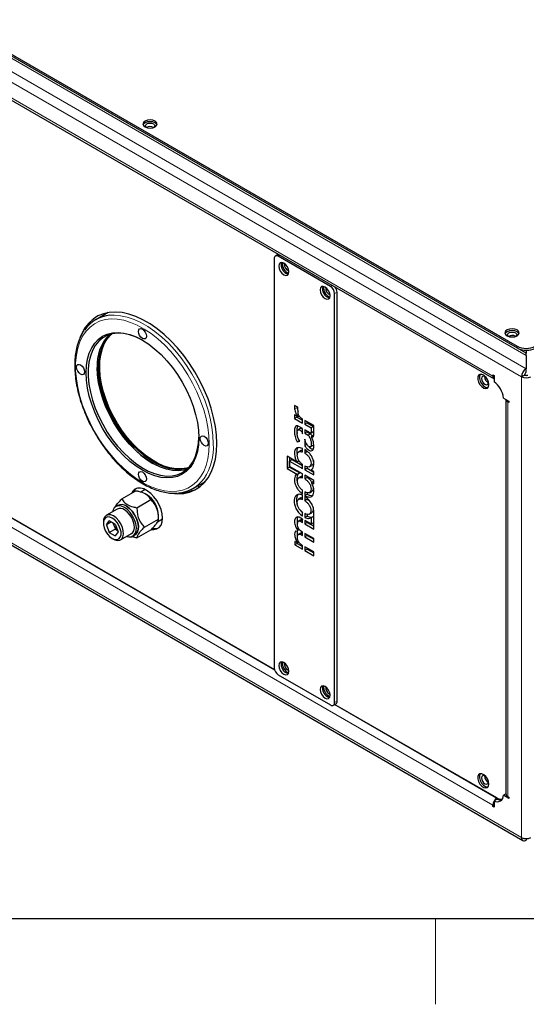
# Model space of a CAD drawing. Header units: millimetres. Extents: x 1 to 419, y 2 to 295.
# Tile 5 of 50: x 33 to 63, y 2 to 60. Entities that reach past the tile are written whole.
import ezdxf

# ---------------------------------------------------------------- set-up
doc = ezdxf.new("R2010")
doc.units = ezdxf.units.MM

msp = doc.modelspace()

# ---------------------------------------------------------------- linework, layer by layer
at = {"color": 8, "linetype": 'Continuous', "lineweight": 18}
for p, q in [((62.6959, 39.7457), (15.3905, 67.0545)), ((16.7335, 67.0545), (62.6959, 40.521)), ((15.1194, 66.585), (62.4248, 39.2762)), ((16.7929, 64.6958), (60.7514, 39.3191)), ((48.2726, 46.3933), (48.1706, 46.3344)), ((51.2348, 44.5656), (51.3367, 44.6244)), ((51.6119, 44.239), (51.4705, 44.1573)), ((62.1656, 40.9567), (62.1656, 41.0639)), ((47.9595, 22.084), (16.9938, 39.9601)), ((62.4248, 12.2759), (15.1194, 39.5848)), ((60.7514, 14.1651), (16.7929, 39.5418)), ((60.8132, 39.3549), (60.7514, 39.3191)), ((62.4248, 39.2762), (62.4248, 12.2759)), ((61.6873, 37.8409), (61.6254, 37.8052)), ((61.6254, 37.8052), (61.6254, 14.6699)), ((49.2716, 37.4757), (49.1302, 37.3941)), ((50.2309, 36.0931), (50.0895, 36.0115)), ((49.5944, 30.8805), (49.4667, 30.8068)), ((49.5955, 30.1193), (49.4649, 30.044)), ((51.4705, 20.1782), (51.6119, 20.2599)), ((60.9523, 14.5834), (51.4633, 20.0613)), ((60.9697, 14.5182), (60.9523, 14.5834)), ((60.9786, 14.5947), (60.9968, 14.5268)), ((60.8132, 14.2008), (60.7514, 14.1651))]:
    msp.add_line(p, q, dxfattribs=at)
at = {"color": 7, "linetype": 'Continuous', "lineweight": 25}
for p, q in [((62.6959, 40.6506), (17.1168, 66.9629)), ((18.0892, 66.5086), (62.1656, 41.0639)), ((16.8723, 64.5203), (60.8132, 39.1538)), ((40.8522, 53.8917), (40.8684, 53.8815)), ((47.9349, 46.1983), (47.9349, 22.2193)), ((48.1454, 46.4326), (48.004, 46.3509)), ((51.2348, 44.5656), (48.1706, 46.3344)), ((51.4705, 20.1782), (51.4705, 44.1573)), ((51.6119, 20.2599), (51.6119, 44.239)), ((38.1922, 43.0334), (37.4737, 42.6187)), ((62.0654, 41.6455), (62.0816, 41.6354)), ((62.6959, 40.8282), (62.6959, 40.6506)), ((62.6959, 40.521), (62.6959, 40.6506)), ((62.6959, 40.521), (62.6959, 39.7457)), ((16.9931, 39.9863), (47.9498, 22.1154)), ((15.1988, 39.4093), (62.5042, 12.1004)), ((60.7514, 39.3906), (60.8132, 39.3549)), ((60.7514, 39.3191), (60.7514, 39.3906)), ((60.8132, 39.3549), (60.8132, 38.985)), ((62.4248, 39.2762), (62.6016, 39.3782)), ((62.6959, 39.5415), (62.6959, 39.7457)), ((49.3256, 37.4879), (49.1299, 37.6005)), ((49.1299, 37.6005), (49.1302, 37.3941)), ((49.2716, 37.519), (49.2716, 37.4757)), ((61.367, 38.0259), (61.6873, 37.8409)), ((61.5132, 37.9415), (61.5132, 14.8264)), ((61.6873, 37.7695), (61.6254, 37.8052)), ((61.6873, 37.8409), (61.6873, 37.7695)), ((49.324, 36.9236), (49.1167, 37.0429)), ((49.1167, 37.0429), (49.117, 36.8354)), ((49.2583, 36.9614), (49.2584, 36.9171)), ((49.4062, 36.971), (49.324, 36.9236)), ((49.326, 37.183), (49.3256, 37.4879)), ((49.2584, 36.9171), (49.117, 36.8354)), ((49.117, 36.8354), (49.5866, 36.5652)), ((49.2584, 36.9171), (49.5864, 36.7283)), ((49.5871, 36.241), (49.3398, 36.3833)), ((49.5863, 36.7968), (49.5313, 36.8284)), ((49.5866, 36.5652), (49.5863, 36.7968)), ((50.2463, 36.417), (49.7179, 36.7211)), ((49.7179, 36.7211), (49.7182, 36.4892)), ((49.8597, 36.5708), (49.7182, 36.4892)), ((49.7182, 36.4892), (50.0891, 36.2758)), ((49.8596, 36.6395), (49.8597, 36.5708)), ((49.8597, 36.5708), (50.2305, 36.3574)), ((49.8736, 36.5628), (49.8736, 36.6315)), ((50.2305, 36.3574), (50.0891, 36.2758)), ((50.2305, 36.3574), (50.2309, 36.0931)), ((50.2471, 35.8443), (50.2463, 36.417)), ((49.4786, 36.2467), (49.3195, 36.1548)), ((49.5875, 35.9319), (49.5871, 36.241)), ((50.0384, 35.9813), (49.7187, 36.1653)), ((49.7187, 36.1653), (49.719, 35.9638)), ((49.8604, 36.0455), (49.719, 35.9638)), ((49.719, 35.9638), (49.9174, 35.8496)), ((49.8603, 36.0838), (49.8604, 36.0455)), ((49.8604, 36.0455), (50.0589, 35.9313)), ((49.8736, 36.0379), (49.8736, 36.0762)), ((50.0589, 35.9313), (49.9174, 35.8496)), ((50.0765, 35.9785), (50.2179, 36.0601)), ((50.0891, 36.2758), (50.0895, 36.0115)), ((50.2446, 35.8431), (50.1032, 35.7614)), ((49.4194, 35.5347), (49.278, 35.4531)), ((49.278, 35.4531), (49.4294, 35.4999)), ((49.7194, 35.626), (49.7199, 35.2434)), ((49.8614, 35.325), (49.7199, 35.2434)), ((50.0388, 35.1658), (50.1979, 35.2576)), ((49.2865, 34.2792), (48.6832, 34.6264)), ((48.6832, 34.6264), (48.6842, 33.9018)), ((49.5091, 34.9534), (49.35, 34.8616)), ((49.589, 34.8675), (49.5887, 35.0784)), ((49.7203, 35.0162), (49.7205, 34.8071)), ((49.862, 34.8887), (49.7205, 34.8071)), ((49.8736, 34.8795), (49.8736, 34.8808)), ((48.8249, 34.5449), (48.8257, 33.9835)), ((48.9775, 34.4188), (48.836, 34.3371)), ((48.8365, 34.0158), (48.836, 34.3371)), ((48.836, 34.3371), (49.5903, 33.9031)), ((48.9775, 34.4188), (49.5901, 34.0663)), ((49.3972, 34.3432), (49.2865, 34.2792)), ((49.5903, 33.9031), (49.59, 34.1275)), ((49.9859, 33.9894), (50.145, 34.0813)), ((48.8257, 33.9835), (48.6842, 33.9018)), ((48.6842, 33.9018), (49.2881, 33.5543)), ((48.8257, 33.9835), (49.4295, 33.636)), ((49.5907, 33.5817), (48.8365, 34.0158)), ((49.4295, 33.636), (49.2881, 33.5543)), ((49.591, 33.3573), (49.5907, 33.5817)), ((49.7216, 34.0413), (49.7219, 33.8274)), ((49.8633, 33.909), (49.7219, 33.8274)), ((49.7219, 33.8274), (50.2502, 33.5233)), ((50.2507, 33.2017), (49.7223, 33.5057)), ((49.7223, 33.5057), (49.7226, 33.2913)), ((49.8632, 33.9892), (49.8633, 33.909)), ((49.8633, 33.909), (50.25, 33.6865)), ((49.8736, 33.9031), (49.8736, 33.9892)), ((50.25, 33.7248), (50.1136, 33.8032)), ((50.2502, 33.5233), (50.25, 33.7248)), ((43.1816, 32.7313), (43.9, 33.146)), ((43.4777, 32.9022), (43.5218, 32.7941)), ((49.5165, 33.4381), (49.3574, 33.3463)), ((49.864, 33.373), (49.7226, 33.2913)), ((49.864, 33.4242), (49.864, 33.373)), ((49.8736, 33.3656), (49.8736, 33.4187)), ((50.2507, 33.1578), (50.1142, 33.0789)), ((50.1142, 33.0789), (50.2509, 33.0002)), ((50.2509, 33.0002), (50.2507, 33.2017)), ((39.0021, 32.1129), (39.8258, 32.5884)), ((40.3739, 32.6642), (40.1065, 32.5099)), ((40.4456, 32.3674), (40.3867, 32.4014)), ((43.1167, 32.5906), (43.0901, 32.6817)), ((49.5923, 32.4046), (49.592, 32.6168)), ((49.5928, 32.0845), (49.5924, 32.3446)), ((49.7237, 32.5257), (49.7239, 32.3178)), ((49.8654, 32.3994), (49.7239, 32.3178)), ((49.8653, 32.4766), (49.8654, 32.3994)), ((49.8736, 32.3948), (49.8736, 32.4768)), ((49.9926, 32.4811), (50.1517, 32.5729)), ((38.767, 31.7366), (38.6492, 31.6686)), ((39.8867, 31.6023), (40.7103, 32.0777)), ((49.4986, 32.1801), (49.3395, 32.0883)), ((49.724, 32.2769), (49.7244, 32.0119)), ((49.8658, 32.0935), (49.7244, 32.0119)), ((49.8657, 32.1606), (49.8658, 32.0935)), ((49.8736, 32.0872), (49.8736, 32.1541)), ((38.7325, 31.5242), (38.0961, 31.1569)), ((49.5941, 31.0984), (49.5938, 31.329)), ((49.7254, 31.2541), (49.7257, 31.0187)), ((49.867, 31.2112), (49.8671, 31.1003)), ((49.8736, 31.0972), (49.8736, 31.2116)), ((49.9726, 31.2172), (50.1317, 31.309)), ((50.2546, 30.3521), (50.2532, 31.3417)), ((37.9235, 30.7753), (37.9235, 30.6937)), ((38.0961, 30.594), (38.2691, 30.8401)), ((38.3957, 30.767), (38.0961, 30.594)), ((38.0961, 30.594), (38.2691, 30.1482)), ((38.615, 30.6404), (38.2691, 30.8401)), ((38.4808, 30.7179), (38.5361, 30.5752)), ((38.615, 30.6404), (38.7879, 30.1946)), ((40.3289, 30.4624), (41.1526, 30.9378)), ((41.091, 30.7689), (41.3871, 30.9398)), ((41.1526, 30.9378), (41.1526, 31.1427)), ((49.4939, 30.8922), (49.3348, 30.8003)), ((49.5943, 30.9284), (49.403, 31.0385)), ((49.4667, 30.8068), (49.5946, 30.7332)), ((49.5946, 30.7332), (49.5943, 30.9284)), ((49.8671, 31.1003), (49.7257, 31.0187)), ((50.0992, 30.6366), (49.7259, 30.8514)), ((49.7259, 30.8514), (49.7262, 30.6562)), ((49.8676, 30.7378), (49.7262, 30.6562)), ((49.7262, 30.6562), (50.2546, 30.3521)), ((49.8676, 30.7699), (49.8676, 30.7378)), ((49.8676, 30.7378), (50.2543, 30.5153)), ((49.8736, 30.7344), (49.8736, 30.7664)), ((50.2401, 31.0878), (50.0987, 31.0061)), ((50.0987, 31.0061), (50.0992, 30.6366)), ((50.2406, 30.7183), (50.0992, 30.6366)), ((50.2401, 31.0878), (50.2406, 30.7183)), ((38.6226, 30.3523), (38.2691, 30.1482)), ((38.2691, 30.1482), (38.615, 29.9485)), ((38.5361, 30.5752), (38.6226, 30.3523)), ((38.7879, 30.1946), (38.615, 29.9485)), ((38.6226, 30.3523), (38.7568, 30.2749)), ((38.9294, 29.7134), (39.5658, 30.0808)), ((39.6491, 29.9365), (39.7669, 30.0045)), ((39.8867, 29.8331), (40.7103, 30.3086)), ((49.2928, 30.2995), (49.2513, 30.2731)), ((49.3816, 30.3507), (49.2928, 30.2995)), ((49.5036, 30.1276), (49.3445, 30.0357)), ((49.4649, 30.044), (49.5957, 29.9687)), ((49.5954, 30.1709), (49.4715, 30.2422)), ((49.5957, 29.9687), (49.5954, 30.1709)), ((50.2553, 29.7909), (49.727, 30.0949)), ((49.727, 30.0949), (49.7273, 29.8927)), ((49.8686, 30.0134), (49.8687, 29.9744)), ((49.8736, 29.9716), (49.8736, 30.0106)), ((38.4419, 29.7956), (38.5126, 29.7548)), ((49.305, 29.5351), (49.1432, 29.6282)), ((49.1432, 29.6282), (49.1435, 29.4287)), ((49.2849, 29.5104), (49.1435, 29.4287)), ((49.1435, 29.4287), (49.5968, 29.1679)), ((49.2848, 29.5467), (49.2849, 29.5104)), ((49.2849, 29.5104), (49.5965, 29.331)), ((49.3905, 29.5844), (49.305, 29.5351)), ((49.8687, 29.9744), (49.7273, 29.8927)), ((49.7273, 29.8927), (50.2556, 29.5887)), ((49.8687, 29.9744), (50.2554, 29.7518)), ((50.2556, 29.5887), (50.2553, 29.7909)), ((49.5968, 29.1679), (49.5965, 29.3855)), ((50.2499, 29.0082), (49.7281, 29.3086)), ((49.7281, 29.3086), (49.7284, 29.0909)), ((49.8698, 29.1725), (49.7284, 29.0909)), ((49.7284, 29.0909), (50.2502, 28.7906)), ((49.8697, 29.2271), (49.8698, 29.1725)), ((49.8698, 29.1725), (50.25, 28.9537)), ((49.8736, 29.1704), (49.8736, 29.2248)), ((50.2502, 28.7906), (50.2499, 29.0082)), ((48.7304, 22.0934), (48.7852, 22.0709)), ((48.1706, 21.811), (51.2348, 20.0421)), ((51.1464, 20.6987), (51.2012, 20.6762)), ((51.4014, 20.0256), (51.5428, 20.1073)), ((51.4856, 20.0742), (60.9516, 14.6096)), ((60.99, 14.5299), (60.8132, 14.4279)), ((60.8132, 14.4279), (60.8132, 14.058)), ((60.9523, 14.5834), (60.9701, 14.5993)), ((61.5132, 14.832), (61.367, 14.7476)), ((61.6873, 14.5627), (61.367, 14.7476)), ((61.6254, 14.6699), (61.6873, 14.6342)), ((61.6873, 14.6342), (61.6873, 14.5627)), ((60.7514, 14.0937), (60.7514, 14.1651)), ((60.8132, 14.1294), (60.7514, 14.0937)), ((60.8132, 14.058), (60.7514, 14.0937)), ((62.6959, 12.2111), (62.6959, 12.1194)), ((413.5, 7.5), (6.5, 7.5))]:
    msp.add_line(p, q, dxfattribs=at)
at = {"color": 7, "linetype": 'Continuous', "lineweight": 18}
msp.add_line((57.375, 7.5), (57.375, 2.5), dxfattribs=at)
at = {"color": 7, "linetype": 'Continuous', "lineweight": 25, "flags": 128}
for points in [[(40.3631, 53.9223), (40.4983, 53.8702), (40.6577, 53.8519), (40.8172, 53.8702), (40.9524, 53.9223), (41.0427, 54.0004), (41.0744, 54.0924), (41.0427, 54.1845), (40.9524, 54.2625), (40.8172, 54.3146), (40.6577, 54.333), (40.4983, 54.3146), (40.3631, 54.2625), (40.2728, 54.1845), (40.2411, 54.0924), (40.2728, 54.0004), (40.3631, 53.9223)], [(41.0636, 54.038), (41.0427, 54.0756), (40.9524, 54.1536), (40.8172, 54.2058), (40.6577, 54.2241), (40.4983, 54.2058), (40.3631, 54.1536), (40.2728, 54.0756), (40.2519, 54.038)], [(40.4381, 53.888), (40.4037, 53.9228), (40.3827, 53.9835), (40.4037, 54.0443), (40.4633, 54.0958), (40.5525, 54.1302), (40.6577, 54.1423), (40.763, 54.1302), (40.8522, 54.0958)], [(40.8522, 54.0958), (40.9118, 54.0443), (40.9327, 53.9835), (40.9118, 53.9228), (40.8774, 53.888)], [(48.1454, 46.4326), (48.1811, 46.4458), (48.1815, 46.4459)], [(48.7893, 45.4193), (48.7669, 45.5624), (48.703, 45.7097), (48.6075, 45.8386), (48.4947, 45.9296), (48.382, 45.9688), (48.2864, 45.9502), (48.2225, 45.8767), (48.2001, 45.7595), (48.2225, 45.6163), (48.2864, 45.4691), (48.382, 45.3401), (48.4947, 45.2492), (48.6075, 45.21), (48.703, 45.2285), (48.7669, 45.302), (48.7893, 45.4193)], [(51.2053, 44.0246), (51.1829, 44.1677), (51.119, 44.315), (51.0234, 44.4439), (50.9107, 44.5349), (50.7979, 44.5741), (50.7023, 44.5555), (50.6385, 44.482), (50.616, 44.3648), (50.6385, 44.2216), (50.7023, 44.0744), (50.7979, 43.9454), (50.9107, 43.8545), (51.0234, 43.8153), (51.119, 43.8338), (51.1829, 43.9073), (51.2053, 44.0246)], [(44.5703, 35.3618), (44.5491, 35.8559), (44.4858, 36.3694), (44.3811, 36.8969), (44.236, 37.4332), (44.052, 37.9726), (43.831, 38.5096), (43.5752, 39.0388), (43.2873, 39.5547), (42.9703, 40.0521), (42.6273, 40.5257), (42.262, 40.9707), (41.878, 41.3827), (41.4794, 41.7573), (41.0701, 42.0907), (40.6544, 42.3794), (40.2366, 42.6207), (39.8209, 42.8118), (39.4116, 42.951), (39.0129, 43.0367), (38.6289, 43.068), (38.2636, 43.0448), (37.9207, 42.9671), (37.6036, 42.8359), (37.3158, 42.6523), (37.06, 42.4184), (36.839, 42.1366), (36.655, 41.8096), (36.5506, 41.5596)], [(43.5096, 35.702), (43.4889, 35.2873), (43.4269, 34.9018), (43.3244, 34.5503), (43.1828, 34.2373), (43.0038, 33.9666), (42.7897, 33.7418), (42.5431, 33.5655), (42.2672, 33.44), (41.9654, 33.367), (41.6415, 33.3472), (41.2996, 33.3811), (40.9441, 33.4681), (40.5792, 33.6071), (40.2098, 33.7964), (39.8403, 34.0337), (39.4755, 34.3158), (39.1199, 34.6394), (38.778, 35.0003), (38.4542, 35.394), (38.1524, 35.8155), (37.8764, 36.2595), (37.6299, 36.7205), (37.4157, 37.1926), (37.2367, 37.6699), (37.0951, 38.1465), (36.9927, 38.6162), (36.9307, 39.0733), (36.9099, 39.5119), (36.9307, 39.9266), (36.9927, 40.312), (37.0951, 40.6635), (37.2367, 40.9766), (37.4157, 41.2472), (37.6299, 41.4721), (37.8764, 41.6484), (38.1524, 41.7738), (38.4542, 41.8469), (38.778, 41.8666), (39.1199, 41.8328), (39.4755, 41.7458), (39.8403, 41.6068), (40.2098, 41.4175), (40.5792, 41.1802), (40.9441, 40.898), (41.2996, 40.5745), (41.6415, 40.2136), (41.9654, 39.8199), (42.2672, 39.3984), (42.5431, 38.9544), (42.7897, 38.4934), (43.0038, 38.0213), (43.1828, 37.544), (43.3244, 37.0674), (43.4269, 36.5977), (43.4889, 36.1406), (43.5096, 35.702)], [(40.2399, 41.3999), (40.1762, 41.4353), (39.8075, 41.6116), (39.4448, 41.7361), (39.0929, 41.8072), (38.7563, 41.824), (38.4394, 41.7863), (38.1464, 41.6945), (37.881, 41.5499), (37.6468, 41.3543), (37.4467, 41.1104), (37.2834, 40.8212), (37.1591, 40.4905), (37.0753, 40.1227), (37.0331, 39.7225), (37.0331, 39.2952), (37.0753, 38.8463), (37.1591, 38.3817), (37.2834, 37.9075), (37.4467, 37.4298), (37.6468, 36.9548), (37.881, 36.4888), (38.1464, 36.0378), (38.4394, 35.6077), (38.7563, 35.2041), (39.0929, 34.8323), (39.4448, 34.4971), (39.8075, 34.2028), (40.1762, 33.9534), (40.546, 33.7521), (40.9123, 33.6015), (41.2702, 33.5035), (41.615, 33.4595), (41.9423, 33.4699), (42.2478, 33.5348), (42.5274, 33.6532), (42.7776, 33.8235), (42.9951, 34.0437), (43.1771, 34.3107), (43.3211, 34.6212), (43.4254, 34.971), (43.4885, 35.3556), (43.5095, 35.7362)], [(42.9045, 33.9418), (42.7456, 33.8912), (42.4371, 33.8404), (42.1081, 33.8435), (41.7627, 33.9006), (41.4056, 34.0108), (41.0413, 34.1729), (40.6746, 34.3846), (40.3103, 34.6431), (39.9532, 34.9452), (39.6078, 35.2869), (39.2788, 35.6636), (38.9703, 36.0706), (38.6865, 36.5025), (38.4309, 36.9537), (38.207, 37.4183), (38.0177, 37.8902), (37.8653, 38.3633), (37.752, 38.8314), (37.6792, 39.2884), (37.6478, 39.7284), (37.6583, 40.1456), (37.7105, 40.5346), (37.8037, 40.8903), (37.9367, 41.2081), (38.1078, 41.4838), (38.3148, 41.7138), (38.3835, 41.7734)], [(42.9267, 33.9625), (42.8045, 33.9252), (42.4961, 33.8744), (42.167, 33.8775), (41.8217, 33.9346), (41.4645, 34.0449), (41.1002, 34.2069), (40.7335, 34.4186), (40.3693, 34.6771), (40.0121, 34.9792), (39.6668, 35.3209), (39.3377, 35.6977), (39.0292, 36.1046), (38.7454, 36.5365), (38.4898, 36.9877), (38.2659, 37.4523), (38.0766, 37.9242), (37.9243, 38.3973), (37.8109, 38.8654), (37.7381, 39.3224), (37.7068, 39.7624), (37.7172, 40.1796), (37.7694, 40.5686), (37.8626, 40.9243), (37.9957, 41.2421), (38.1668, 41.5178), (38.3737, 41.7478), (38.4094, 41.7796)], [(39.9741, 41.9278), (39.992, 42.0216), (40.0431, 42.0804), (40.1196, 42.0952), (40.2098, 42.0639), (40.3, 41.9911), (40.3764, 41.888), (40.4275, 41.7702), (40.4455, 41.6556), (40.4275, 41.5618), (40.3764, 41.503), (40.3, 41.4882), (40.2098, 41.5195), (40.1196, 41.5923), (40.0431, 41.6955), (39.992, 41.8133), (39.9741, 41.9278)], [(61.5763, 41.6762), (61.7115, 41.6241), (61.8709, 41.6058), (62.0304, 41.6241), (62.1656, 41.6762), (62.2559, 41.7542), (62.2876, 41.8463), (62.2559, 41.9383), (62.1656, 42.0164), (62.0304, 42.0685), (61.8709, 42.0868), (61.7115, 42.0685), (61.5763, 42.0164), (61.486, 41.9383), (61.4543, 41.8463), (61.486, 41.7542), (61.5763, 41.6762)], [(62.2768, 41.7919), (62.2559, 41.8295), (62.1656, 41.9075), (62.0304, 41.9597), (61.8709, 41.978), (61.7115, 41.9597), (61.5763, 41.9075), (61.486, 41.8295), (61.4651, 41.7919)], [(61.6513, 41.6419), (61.6169, 41.6767), (61.5959, 41.7374), (61.6169, 41.7982), (61.6765, 41.8497), (61.7657, 41.8841), (61.8709, 41.8962), (61.9762, 41.8841), (62.0654, 41.8497)], [(62.0654, 41.8497), (62.125, 41.7982), (62.1459, 41.7374), (62.125, 41.6767), (62.0906, 41.6419)], [(36.5859, 39.4268), (36.4957, 39.4996), (36.4192, 39.6027), (36.3681, 39.7205), (36.3502, 39.8351), (36.3681, 39.9289), (36.4192, 39.9877), (36.4957, 40.0025), (36.5859, 39.9712), (36.6761, 39.8984), (36.7525, 39.7952), (36.8036, 39.6774), (36.8216, 39.5629), (36.8036, 39.4691), (36.7525, 39.4103), (36.6761, 39.3954), (36.5859, 39.4268)], [(42.81, 33.8513), (42.6283, 33.8018), (42.3115, 33.764), (41.9749, 33.7808), (41.6229, 33.852), (41.2603, 33.9765), (40.8916, 34.1527), (40.5217, 34.3785), (40.1554, 34.6507), (39.7975, 34.9659), (39.4527, 35.32), (39.1254, 35.7084), (38.82, 36.1259), (38.5403, 36.5672), (38.2901, 37.0264), (38.0726, 37.4977), (37.8907, 37.9748), (37.7466, 38.4516), (37.6424, 38.9218), (37.5793, 39.3792), (37.5581, 39.818)], [(37.5583, 39.8518), (37.5789, 39.4475), (37.6409, 38.9904), (37.7433, 38.5206), (37.8849, 38.0441), (38.0639, 37.5668), (38.278, 37.0947), (38.5246, 36.6337), (38.8005, 36.1897), (39.1023, 35.7682), (39.4262, 35.3745), (39.7681, 35.0136), (40.1237, 34.69), (40.4885, 34.4078), (40.8278, 34.1882)], [(60.5096, 38.8166), (60.4878, 38.9644), (60.4251, 39.1176), (60.33, 39.2553), (60.2154, 39.3591), (60.0969, 39.4149), (59.9902, 39.4151), (59.91, 39.3598), (59.867, 39.2564), (59.867, 39.1188), (59.91, 38.9657), (59.9902, 38.8178), (60.0969, 38.6949), (60.2154, 38.6138), (60.33, 38.5853), (60.4251, 38.6133), (60.4878, 38.694), (60.5096, 38.8166)], [(60.0084, 39.4194), (60.0043, 39.4142), (59.9613, 39.3108), (59.9613, 39.1733), (60.0043, 39.0202), (60.0845, 38.8722), (60.1911, 38.7494), (60.3097, 38.6682), (60.4243, 38.6397), (60.4569, 38.6425)], [(60.3696, 39.2055), (60.3542, 39.2226), (60.2798, 39.2827), (60.2054, 39.3085), (60.1423, 39.2963), (60.1002, 39.2478), (60.0854, 39.1704)], [(60.0854, 39.1704), (60.1002, 39.0759), (60.1423, 38.9787), (60.2054, 38.8936), (60.2798, 38.8336), (60.3542, 38.8077), (60.4173, 38.82), (60.4595, 38.8685), (60.4743, 38.9459), (60.4595, 39.0403), (60.4523, 39.0622)], [(43.8337, 35.7871), (43.9239, 35.7143), (44.0004, 35.6111), (44.0515, 35.4933), (44.0694, 35.3788), (44.0515, 35.285), (44.0004, 35.2262), (43.9239, 35.2114), (43.8337, 35.2427), (43.7435, 35.3155), (43.667, 35.4186), (43.6159, 35.5364), (43.598, 35.651), (43.6159, 35.7448), (43.667, 35.8036), (43.7435, 35.8184), (43.8337, 35.7871)], [(42.0965, 32.4249), (42.262, 32.418), (42.6273, 32.4412), (42.9703, 32.5189), (43.2873, 32.6501), (43.5752, 32.8337), (43.831, 33.0676), (44.052, 33.3495), (44.236, 33.6764), (44.3811, 34.0451), (44.4858, 34.4517), (44.5491, 34.8922), (44.5703, 35.3618)], [(40.4455, 33.2861), (40.4275, 33.1923), (40.3764, 33.1335), (40.3, 33.1186), (40.2098, 33.15), (40.1196, 33.2228), (40.0431, 33.3259), (39.992, 33.4437), (39.9741, 33.5582), (39.992, 33.652), (40.0431, 33.7108), (40.1196, 33.7257), (40.2098, 33.6943), (40.3, 33.6216), (40.3764, 33.5184), (40.4275, 33.4006), (40.4455, 33.2861)], [(41.3883, 30.993), (41.3662, 31.2398), (41.3012, 31.5005), (41.196, 31.7629), (41.0558, 32.0147), (40.8871, 32.2443), (40.6977, 32.4407), (40.4965, 32.595), (40.293, 32.6997), (40.0965, 32.7501), (39.9164, 32.7439), (39.761, 32.6811), (39.6376, 32.565), (39.5666, 32.4388)], [(39.8277, 32.7164), (39.7319, 32.6194), (39.6609, 32.4932)], [(38.5127, 31.1156), (38.3537, 31.1821), (38.2066, 31.1933), (38.0821, 31.1482), (37.9895, 31.0502), (37.9358, 30.9066), (37.9235, 30.7753)], [(39.1491, 31.6191), (38.9733, 31.6949), (38.8085, 31.7147), (38.6651, 31.6772), (38.5521, 31.5847), (38.4766, 31.4431), (38.4561, 31.3647)], [(39.2893, 29.9213), (39.4094, 29.8931), (39.5647, 29.902), (39.694, 29.9675), (39.7889, 30.0855), (39.8437, 30.2486), (39.8548, 30.4464), (39.8216, 30.6666), (39.7461, 30.8954), (39.6332, 31.1183), (39.4898, 31.3214), (39.325, 31.4919), (39.1491, 31.6191)], [(39.5658, 30.0808), (39.6305, 30.1322), (39.7044, 30.2541), (39.737, 30.4167), (39.7261, 30.6079), (39.6723, 30.8135), (39.5798, 31.0184), (39.4553, 31.2072), (39.3081, 31.366), (39.1491, 31.483)], [(39.7669, 30.0045), (39.8118, 30.0356), (39.9068, 30.1535), (39.9616, 30.3166), (39.9727, 30.5144), (39.9395, 30.7347), (39.864, 30.9634), (39.751, 31.1864), (39.6076, 31.3894), (39.4428, 31.5599), (39.267, 31.6871)], [(39.267, 31.6871), (39.4428, 31.5599), (39.6076, 31.3894), (39.751, 31.1864), (39.864, 30.9634), (39.9395, 30.7347), (39.9727, 30.5144), (39.9616, 30.3166), (39.9068, 30.1535), (39.8118, 30.0356), (39.7669, 30.0045)], [(38.442, 30.9931), (38.2959, 31.0532), (38.1617, 31.0599), (38.0501, 31.0127), (37.9703, 30.9154), (37.9287, 30.7758), (37.9287, 30.6054), (37.9703, 30.4179), (38.0501, 30.2284), (38.1617, 30.0524), (38.2959, 29.9041), (38.442, 29.7955), (38.5881, 29.7354), (38.7224, 29.7287), (38.8339, 29.776), (38.9137, 29.8733), (38.9553, 30.0128), (38.9553, 30.1832), (38.9137, 30.3708), (38.8339, 30.5602), (38.7224, 30.7362), (38.5881, 30.8845), (38.442, 30.9931)], [(38.5126, 29.7548), (38.593, 29.7147), (38.7475, 29.6755), (38.8846, 29.6926), (38.9941, 29.7648), (39.068, 29.8867), (39.1006, 30.0493), (39.0897, 30.2405), (39.0359, 30.4462), (38.9434, 30.651), (38.8189, 30.8398), (38.6717, 30.9986), (38.5127, 31.1156), (38.5127, 31.1156)], [(40.7582, 30.3297), (40.8871, 30.3205), (41.0558, 30.3552), (41.196, 30.4451), (41.3012, 30.5862), (41.3662, 30.7717), (41.3883, 30.993)], [(48.7893, 22.0118), (48.7669, 22.1549), (48.703, 22.3022), (48.6075, 22.4311), (48.4947, 22.5221), (48.382, 22.5613), (48.2864, 22.5427), (48.2225, 22.4692), (48.2001, 22.352), (48.2225, 22.2088), (48.2864, 22.0616), (48.382, 21.9326), (48.4947, 21.8417), (48.6075, 21.8025), (48.703, 21.821), (48.7669, 21.8945), (48.7893, 22.0118)], [(51.2053, 20.6171), (51.1829, 20.7602), (51.119, 20.9075), (51.0234, 21.0364), (50.9107, 21.1274), (50.7979, 21.1666), (50.7023, 21.148), (50.6385, 21.0745), (50.616, 20.9573), (50.6385, 20.8141), (50.7023, 20.6669), (50.7979, 20.5379), (50.9107, 20.447), (51.0234, 20.4078), (51.119, 20.4263), (51.1829, 20.4998), (51.2053, 20.6171)], [(60.5096, 15.4091), (60.4878, 15.5569), (60.4251, 15.7101), (60.33, 15.8478), (60.2154, 15.9516), (60.0969, 16.0073), (59.9902, 16.0076), (59.91, 15.9523), (59.867, 15.8489), (59.867, 15.7113), (59.91, 15.5582), (59.9902, 15.4103), (60.0969, 15.2874), (60.2154, 15.2063), (60.33, 15.1778), (60.4251, 15.2058), (60.4878, 15.2865), (60.5096, 15.4091)], [(60.0084, 16.0119), (60.0043, 16.0067), (59.9613, 15.9033), (59.9613, 15.7658), (60.0043, 15.6127), (60.0845, 15.4647), (60.1911, 15.3419), (60.3097, 15.2607), (60.4243, 15.2322), (60.4569, 15.2349)], [(60.3696, 15.798), (60.3542, 15.8151), (60.2798, 15.8752), (60.2054, 15.901), (60.1423, 15.8888), (60.1002, 15.8403), (60.0854, 15.7629), (60.1002, 15.6684), (60.1423, 15.5712), (60.2054, 15.4861), (60.2798, 15.4261)], [(60.2798, 15.4261), (60.3542, 15.4002), (60.4173, 15.4125), (60.4595, 15.461), (60.4743, 15.5384), (60.4595, 15.6328), (60.4523, 15.6547)], [(61.0815, 14.4958), (61.1022, 14.5222), (61.1161, 14.5417)]]:
    msp.add_lwpolyline(points, dxfattribs=at)
at = {"color": 8, "linetype": 'Continuous', "lineweight": 18, "flags": 128}
for points in [[(38.3031, 42.8761), (38.55, 42.8859), (38.9258, 42.8552), (39.3159, 42.7713), (39.7164, 42.6352), (40.1232, 42.4481), (40.5321, 42.2121), (40.9389, 41.9295), (41.3394, 41.6032), (41.7295, 41.2366), (42.1052, 40.8335), (42.4627, 40.398), (42.7983, 39.9345), (43.1086, 39.4479), (43.3903, 38.943), (43.6406, 38.4252), (43.8568, 37.8996), (44.0369, 37.3718), (44.1789, 36.847), (44.2814, 36.3308), (44.3433, 35.8283), (44.364, 35.3448)], [(44.1283, 35.3448), (44.1076, 35.8221), (44.0455, 36.3182), (43.9427, 36.8281), (43.8004, 37.3462), (43.62, 37.867), (43.4035, 38.3851), (43.1531, 38.895), (42.8715, 39.3912), (42.5617, 39.8684), (42.227, 40.3218), (41.8709, 40.7463), (41.4972, 41.1375), (41.1098, 41.4914), (40.7129, 41.804), (40.3107, 42.0722), (39.9074, 42.293), (39.5073, 42.4642), (39.1146, 42.5838), (38.7336, 42.6508), (38.3682, 42.6642), (38.0223, 42.624), (37.6996, 42.5307), (37.4035, 42.3852), (37.1372, 42.189), (36.9034, 41.9442), (36.7047, 41.6535), (36.5431, 41.3199), (36.4204, 40.9469), (36.3379, 40.5385), (36.2964, 40.099), (36.2964, 39.6331), (36.3379, 39.1458), (36.4204, 38.6421), (36.5431, 38.1274), (36.7047, 37.6073), (36.9034, 37.0871), (37.1372, 36.5725), (37.4035, 36.0688), (37.6996, 35.5814), (38.0223, 35.1155), (38.3682, 34.676), (38.7336, 34.2675), (39.1146, 33.8945), (39.5073, 33.5608), (39.9074, 33.27), (40.3107, 33.0252), (40.7129, 32.8289), (41.1098, 32.6833), (41.4972, 32.5899), (41.8709, 32.5497), (42.227, 32.5631), (42.5617, 32.6299), (42.8715, 32.7495), (43.1531, 32.9206), (43.4035, 33.1414), (43.62, 33.4095), (43.8004, 33.7221), (43.9427, 34.0758), (44.0455, 34.467), (44.1076, 34.8915), (44.1283, 35.3448)]]:
    msp.add_lwpolyline(points, dxfattribs=at)
at = {"color": 7, "linetype": 'Continuous', "lineweight": 25}
for centre, radius, start, end in [((40.6585, 53.534), 0.4068, 61.568061, 121.313494), ((48.0786, 46.2216), 0.1456, 50.796715, 189.214037), ((48.8745, 45.8086), 0.5301, 162.314545, 257.680078), ((49.055, 45.9129), 0.6474, 175.44923, 244.545394), ((48.9069, 45.8273), 0.3696, 169.220196, 250.774428), ((51.2904, 44.4139), 0.5301, 162.314545, 257.680078), ((51.471, 44.5182), 0.6474, 175.44923, 244.545394), ((51.3229, 44.4327), 0.3696, 169.220196, 250.774428), ((50.9587, 44.134), 0.5123, 2.605478, 57.394522), ((51.1026, 44.2155), 0.5098, 2.639124, 37.567537), ((38.4709, 40.8907), 1.9925, 94.831893, 145.864343), ((38.7258, 41.0008), 2.1531, 122.259799, 151.804993), ((40.0543, 39.9947), 2.5025, 135.882943, 184.048944), ((61.8717, 41.2878), 0.4068, 61.568061, 121.313494), ((62.6959, 42.0874), 1.1528, 242.609672, 297.390328), ((62.6939, 41.989), 1.163, 245.233192, 297.241834), ((60.6556, 39.2751), 0.3931, 177.589603, 242.40502), ((60.9488, 39.3005), 0.1983, 174.615945, 226.877584), ((63.0133, 39.2494), 0.5891, 122.605478, 177.394522), ((62.6959, 39.7993), 0.5892, 242.609672, 297.390328), ((62.8063, 39.3689), 0.2049, 122.605478, 177.394522), ((62.6959, 39.5602), 0.2049, 242.609672, 297.390328), ((59.9921, 37.8715), 1.3835, 6.405926, 53.594074), ((61.7126, 37.9892), 0.2036, 193.85069, 244.654214), ((42.1835, 34.4596), 1.9931, 273.932394, 325.067624), ((39.6443, 31.0884), 1.5093, 2.06319, 57.936811), ((42.4073, 34.6217), 2.1502, 268.16955, 297.754905), ((38.9765, 31.3031), 0.4815, 52.895067, 115.794474), ((38.9055, 31.1467), 0.4152, 54.07057, 114.618972), ((39.095, 30.7958), 0.6008, 188.56757, 201.536866), ((39.1648, 30.8109), 0.6714, 200.551813, 232.410656), ((40.9551, 30.9108), 0.5377, 255.231392, 292.118272), ((48.8745, 22.4011), 0.5301, 162.314545, 257.680078), ((49.055, 22.5054), 0.6474, 175.44923, 244.545394), ((48.4467, 22.2425), 0.5123, 182.605478, 237.394522), ((48.9296, 22.4291), 0.3904, 171.184832, 239.314693), ((51.2904, 21.0064), 0.5301, 162.314545, 257.680078), ((51.471, 21.1107), 0.6474, 175.44923, 244.545394), ((51.3456, 21.0344), 0.3904, 171.184831, 239.314693), ((51.4533, 20.2397), 0.1598, 304.056351, 7.25583), ((51.3268, 20.1549), 0.1456, 230.796715, 9.214037), ((60.6556, 15.8676), 0.3931, 177.589603, 242.40502), ((61.0044, 14.7361), 0.3627, 238.189744, 1.821007), ((61.3656, 14.127), 0.6158, 132.157782, 149.348426), ((61.2054, 14.9775), 0.4469, 235.396318, 283.382498), ((61.2025, 14.9448), 0.4662, 242.883487, 278.10343), ((61.7021, 14.8434), 0.1897, 185.161797, 246.158344), ((61.2903, 14.1486), 0.5392, 152.225541, 178.246312), ((62.5901, 12.2491), 0.1674, 170.785963, 309.203285), ((62.6959, 12.799), 0.5892, 242.609672, 297.390328)]:
    msp.add_arc(centre, radius, start, end, dxfattribs=at)
at = {"color": 8, "linetype": 'Continuous', "lineweight": 18}
msp.add_arc((40.9402, 35.1812), 3.4277, 327.077992, 2.735437, dxfattribs=at)
at = {"color": 7, "linetype": 'Continuous', "lineweight": 25}
for points, knots in [([(36.7904, 41.9722), (36.7674, 41.9416), (36.6756, 41.8194), (36.5496, 41.5662), (36.4143, 41.2154), (36.3177, 40.8288), (36.2578, 40.4133), (36.2362, 39.9721), (36.2526, 39.5098), (36.3068, 39.0308), (36.3982, 38.5397), (36.5258, 38.0408), (36.6883, 37.5388), (36.884, 37.0382), (37.1113, 36.5434), (37.3679, 36.0591), (37.6516, 35.5895), (37.9597, 35.139), (38.2894, 34.7117), (38.638, 34.3114), (39.0021, 33.9418), (39.3787, 33.6064), (39.7645, 33.3083), (40.156, 33.0504), (40.55, 32.8351), (40.9429, 32.6649), (41.3313, 32.541), (41.7106, 32.468), (42.0264, 32.4403), (42.2082, 32.4571), (42.2733, 32.4631)], [0, 0, 0, 0, 0.0122181, 0.0487812, 0.0855993, 0.1226305, 0.1598066, 0.1970618, 0.2343473, 0.2716268, 0.3088879, 0.3461266, 0.3833439, 0.4205434, 0.4577299, 0.4949089, 0.5320862, 0.5692669, 0.606456, 0.6436593, 0.6808829, 0.7181325, 0.7554126, 0.792726, 0.8300711, 0.8674391, 0.9048003, 0.9421073, 0.9792925, 1, 1, 1, 1]), ([(49.1302, 37.3941), (49.1354, 37.3507), (49.1458, 37.2636), (49.2148, 37.0985), (49.2826, 36.9899), (49.324, 36.9236)], [0, 0, 0, 0, 0.27906713, 0.55986722, 1, 1, 1, 1]), ([(49.2716, 37.4757), (49.2759, 37.4323), (49.2828, 37.363), (49.3142, 37.2908), (49.3259, 37.2638)], [0, 0, 0, 0, 0.6274775, 1, 1, 1, 1]), ([(49.5313, 36.8284), (49.5022, 36.8515), (49.4439, 36.8978), (49.3849, 37.0005), (49.3401, 37.0966), (49.3307, 37.1542), (49.326, 37.183)], [0, 0, 0, 0, 0.279086, 0.5597452, 0.7803813, 1, 1, 1, 1]), ([(49.3398, 36.3833), (49.3194, 36.3925), (49.2783, 36.411), (49.2074, 36.3993), (49.1338, 36.2939), (49.1072, 36.0731), (49.1331, 35.7689), (49.2297, 35.5582), (49.278, 35.4531)], [0, 0, 0, 0, 0.0624446, 0.1255306, 0.2504517, 0.5006896, 0.7507368, 1, 1, 1, 1]), ([(49.3008, 36.3973), (49.2788, 36.3189), (49.2422, 36.1886), (49.2706, 36.0196), (49.2819, 35.9523)], [0, 0, 0, 0, 0.601679, 1, 1, 1, 1]), ([(49.4294, 35.4999), (49.388, 35.57), (49.3052, 35.7098), (49.2728, 35.9276), (49.2785, 36.0877), (49.325, 36.1668), (49.3731, 36.1757), (49.4195, 36.1622), (49.4718, 36.1261), (49.5255, 36.0746), (49.5704, 36.0046), (49.5818, 35.9562), (49.5875, 35.9319)], [0, 0, 0, 0, 0.1876796, 0.3746938, 0.5618905, 0.6556532, 0.7026356, 0.7501311, 0.8126505, 0.8752103, 0.9374587, 1, 1, 1, 1]), ([(49.479, 36.2461), (49.4794, 36.2466), (49.4868, 36.2571), (49.5158, 36.2549), (49.5524, 36.2479), (49.5769, 36.23), (49.5871, 36.2226)], [0, 0, 0, 0, 0.0183918, 0.377432, 0.7403933, 1, 1, 1, 1]), ([(49.9174, 35.8496), (49.9401, 35.8233), (49.9856, 35.7706), (50.0503, 35.6403), (50.0943, 35.4766), (50.1132, 35.3196), (50.0961, 35.2127), (50.0565, 35.1681), (50.0041, 35.1635), (49.9527, 35.1837), (49.9021, 35.2269), (49.8347, 35.3141), (49.7647, 35.4529), (49.7345, 35.5683), (49.7194, 35.626)], [0, 0, 0, 0, 0.0699271, 0.140355, 0.2806083, 0.4210407, 0.4914218, 0.5616146, 0.608985, 0.6562298, 0.7029522, 0.7503437, 0.8750595, 1, 1, 1, 1]), ([(50.0895, 36.0115), (50.0888, 36.0031), (50.0875, 35.9863), (50.0733, 35.9749), (50.0559, 35.9747), (50.0442, 35.9791), (50.0384, 35.9813)], [0, 0, 0, 0, 0.2794904, 0.5574755, 0.7804259, 1, 1, 1, 1]), ([(50.0589, 35.9313), (50.082, 35.9052), (50.1196, 35.863), (50.1445, 35.8108), (50.1541, 35.7908)], [0, 0, 0, 0, 0.6172919, 1, 1, 1, 1]), ([(50.1032, 35.7614), (50.1242, 35.7519), (50.1664, 35.7327), (50.2112, 35.7547), (50.2379, 35.7936), (50.244, 35.8274), (50.2471, 35.8443)], [0, 0, 0, 0, 0.2788869, 0.5587094, 0.7804413, 1, 1, 1, 1]), ([(50.2309, 36.0931), (50.2305, 36.0844), (50.2297, 36.0695), (50.2207, 36.0639), (50.217, 36.0616)], [0, 0, 0, 0, 0.5886902, 1, 1, 1, 1]), ([(49.7199, 35.2434), (49.7582, 35.1805), (49.8348, 35.0547), (49.9834, 34.9557), (50.1074, 34.9258), (50.1984, 34.9626), (50.2442, 35.0617), (50.2578, 35.202), (50.2466, 35.3703), (50.2094, 35.569), (50.1385, 35.6974), (50.1032, 35.7614)], [0, 0, 0, 0, 0.1243976, 0.2488799, 0.342836, 0.436456, 0.5302701, 0.6245703, 0.7498769, 0.8753735, 1, 1, 1, 1]), ([(49.5887, 35.0784), (49.4948, 35.1045), (49.3537, 35.1437), (49.2042, 35.0827), (49.1357, 34.9712), (49.1129, 34.8166), (49.1275, 34.6422), (49.1725, 34.4513), (49.2486, 34.3364), (49.2865, 34.2792)], [0, 0, 0, 0, 0.2487444, 0.3736263, 0.4994505, 0.6249878, 0.7504604, 0.8758791, 1, 1, 1, 1]), ([(49.3303, 35.1175), (49.3133, 35.0954), (49.2707, 35.0401), (49.258, 34.8967), (49.2589, 34.7707), (49.2808, 34.6959), (49.2845, 34.6833)], [0, 0, 0, 0, 0.2325477, 0.5810398, 0.9293521, 1, 1, 1, 1]), ([(49.59, 34.1275), (49.5511, 34.1622), (49.4735, 34.2317), (49.3703, 34.3688), (49.2989, 34.5271), (49.2763, 34.68), (49.2959, 34.8095), (49.3681, 34.8846), (49.4717, 34.9016), (49.5499, 34.8789), (49.589, 34.8675)], [0, 0, 0, 0, 0.1249877, 0.2498926, 0.3755259, 0.5000864, 0.6249615, 0.750037, 0.8751143, 1, 1, 1, 1]), ([(49.5103, 34.9517), (49.5118, 34.9534), (49.5297, 34.9739), (49.5605, 34.9718), (49.5888, 34.9699)], [0, 0, 0, 0, 0.0810151, 1, 1, 1, 1]), ([(50.1136, 33.8032), (50.1426, 33.8343), (50.2005, 33.8964), (50.2506, 34.0355), (50.2541, 34.2101), (50.2243, 34.4008), (50.1431, 34.601), (50.0173, 34.7774), (49.8718, 34.9184), (49.7707, 34.9836), (49.7203, 35.0162)], [0, 0, 0, 0, 0.124709, 0.2495505, 0.3746271, 0.4998241, 0.6245868, 0.7499188, 0.8751218, 1, 1, 1, 1]), ([(49.7205, 34.8071), (49.7664, 34.7737), (49.858, 34.7069), (49.9858, 34.5613), (50.0751, 34.3795), (50.1013, 34.2024), (50.0734, 34.0587), (49.9884, 33.9744), (49.8591, 33.98), (49.7675, 34.0208), (49.7216, 34.0413)], [0, 0, 0, 0, 0.1250494, 0.2501887, 0.3757604, 0.5006838, 0.6257255, 0.7500582, 0.8748384, 1, 1, 1, 1]), ([(49.9595, 35.1849), (49.9675, 35.1729), (50.0154, 35.1011), (50.1168, 35.04), (50.1906, 35.0284), (50.2171, 35.0243)], [0, 0, 0, 0, 0.1136719, 0.6816831, 1, 1, 1, 1]), ([(50.2155, 34.4029), (50.2235, 34.3644), (50.2437, 34.2673), (50.219, 34.1455), (50.1643, 34.1056), (50.1404, 34.088)], [0, 0, 0, 0, 0.2698983, 0.6800625, 1, 1, 1, 1]), ([(49.2881, 33.5543), (49.2495, 33.5422), (49.1717, 33.5177), (49.1299, 33.3749), (49.1155, 33.2178), (49.1356, 33.0377), (49.2083, 32.8467), (49.3183, 32.6703), (49.4509, 32.5217), (49.5452, 32.4436), (49.5923, 32.4046)], [0, 0, 0, 0, 0.1233716, 0.2491711, 0.3739795, 0.4987996, 0.6242059, 0.7499459, 0.875113, 1, 1, 1, 1]), ([(49.3231, 33.5745), (49.3047, 33.5365), (49.2668, 33.4583), (49.2607, 33.298), (49.2646, 33.1709), (49.2924, 33.0996), (49.296, 33.0904)], [0, 0, 0, 0, 0.3060174, 0.6291495, 0.9523117, 1, 1, 1, 1]), ([(49.592, 32.6168), (49.553, 32.6509), (49.4748, 32.719), (49.3702, 32.8538), (49.2966, 33.0133), (49.2813, 33.1637), (49.2992, 33.2946), (49.3739, 33.3659), (49.4735, 33.3906), (49.5518, 33.3684), (49.591, 33.3573)], [0, 0, 0, 0, 0.1250989, 0.250173, 0.3751884, 0.5002477, 0.6258397, 0.7502942, 0.8749, 1, 1, 1, 1]), ([(49.5171, 33.4373), (49.5179, 33.4381), (49.5353, 33.457), (49.5637, 33.4567), (49.5909, 33.4563)], [0, 0, 0, 0, 0.0442178, 1, 1, 1, 1]), ([(49.7226, 33.2913), (49.7685, 33.2593), (49.8606, 33.195), (49.9879, 33.0492), (50.0794, 32.8669), (50.1, 32.6925), (50.0796, 32.5419), (49.9879, 32.4658), (49.8612, 32.4669), (49.7695, 32.5061), (49.7237, 32.5257)], [0, 0, 0, 0, 0.1246659, 0.2500385, 0.3750915, 0.5002464, 0.6256615, 0.7500189, 0.8750181, 1, 1, 1, 1]), ([(49.7239, 32.3178), (49.7743, 32.2917), (49.8756, 32.2391), (50.0206, 32.2152), (50.1464, 32.2469), (50.2265, 32.3542), (50.2582, 32.5093), (50.2492, 32.69), (50.2061, 32.8857), (50.1449, 33.0144), (50.1142, 33.0789)], [0, 0, 0, 0, 0.124358, 0.2503004, 0.375884, 0.5004152, 0.6253323, 0.7505623, 0.8750006, 1, 1, 1, 1]), ([(49.864, 33.373), (49.9091, 33.3406), (49.9995, 33.2756), (50.1013, 33.1734), (50.1339, 33.1038), (50.1388, 33.0932)], [0, 0, 0, 0, 0.45741218, 0.91741719, 1, 1, 1, 1]), ([(40.7103, 32.0777), (40.6831, 32.1207), (40.607, 32.2409), (40.3935, 32.4222), (40.0856, 32.5344), (39.8859, 32.5759), (39.8258, 32.5884)], [0, 0, 0, 0, 0.1824647, 0.5107869, 0.8527153, 1, 1, 1, 1]), ([(49.5924, 32.3446), (49.5272, 32.3644), (49.3965, 32.404), (49.2317, 32.3574), (49.1231, 32.2191), (49.094, 32.0039), (49.1168, 31.7572), (49.2276, 31.4921), (49.3979, 31.2617), (49.5287, 31.1528), (49.5941, 31.0984)], [0, 0, 0, 0, 0.1249204, 0.2503322, 0.3751806, 0.5001251, 0.6252892, 0.7497721, 0.8749488, 1, 1, 1, 1]), ([(49.3405, 32.3694), (49.317, 32.3449), (49.2543, 32.2794), (49.2424, 32.0831), (49.2399, 31.9119), (49.2805, 31.817), (49.2844, 31.8078)], [0, 0, 0, 0, 0.221411, 0.5905215, 0.9602808, 1, 1, 1, 1]), ([(49.8654, 32.3994), (49.9152, 32.3744), (50.0155, 32.324), (50.1259, 32.2946), (50.1729, 32.3099), (50.1798, 32.3121)], [0, 0, 0, 0, 0.4574982, 0.9208249, 1, 1, 1, 1]), ([(50.2297, 32.7511), (50.2271, 32.7079), (50.2222, 32.6259), (50.1708, 32.5951), (50.1466, 32.5806)], [0, 0, 0, 0, 0.52775618, 1, 1, 1, 1]), ([(38.6292, 31.6765), (38.6316, 31.6814), (38.6612, 31.7417), (38.7896, 31.8946), (38.9369, 32.0459), (39.0021, 32.1129)], [0, 0, 0, 0, 0.0473554, 0.5777143, 1, 1, 1, 1]), ([(39.0021, 32.1129), (39.0238, 32.0782), (39.0957, 31.9629), (39.2901, 31.7852), (39.604, 31.6619), (39.8123, 31.618), (39.8867, 31.6023)], [0, 0, 0, 0, 0.1472847, 0.4892131, 0.8175353, 1, 1, 1, 1]), ([(41.1526, 30.9378), (41.15, 31.0319), (41.1448, 31.2234), (41.0775, 31.5453), (40.9265, 31.8451), (40.7767, 32.0063), (40.7103, 32.0777)], [0, 0, 0, 0, 0.2164583, 0.4403175, 0.7519055, 1, 1, 1, 1]), ([(49.5938, 31.329), (49.5528, 31.3634), (49.4707, 31.4322), (49.3618, 31.5757), (49.2896, 31.7407), (49.2591, 31.9027), (49.2833, 32.0365), (49.3598, 32.1122), (49.4682, 32.131), (49.5513, 32.1), (49.5928, 32.0845)], [0, 0, 0, 0, 0.124828, 0.2499868, 0.3750221, 0.5005441, 0.6247884, 0.7503372, 0.8753391, 1, 1, 1, 1]), ([(49.5003, 32.1778), (49.5023, 32.1801), (49.5238, 32.2037), (49.56, 32.201), (49.5926, 32.1985)], [0, 0, 0, 0, 0.0971949, 1, 1, 1, 1]), ([(50.2532, 31.3417), (50.2458, 31.4373), (50.2309, 31.6286), (50.0857, 31.9169), (49.9088, 32.1393), (49.7855, 32.2311), (49.724, 32.2769)], [0, 0, 0, 0, 0.2787811, 0.5579086, 0.7794143, 1, 1, 1, 1]), ([(49.7244, 32.0119), (49.7683, 31.9796), (49.8566, 31.9147), (49.9735, 31.7659), (50.0591, 31.5936), (50.0902, 31.4203), (50.0605, 31.2823), (49.9764, 31.2062), (49.8567, 31.2005), (49.7692, 31.2362), (49.7254, 31.2541)], [0, 0, 0, 0, 0.1242989, 0.2495451, 0.3751852, 0.5006255, 0.6261433, 0.751182, 0.8755986, 1, 1, 1, 1]), ([(49.8658, 32.0935), (49.9102, 32.0616), (49.9965, 31.9997), (50.0676, 31.9011), (50.1021, 31.8533)], [0, 0, 0, 0, 0.5149374, 1, 1, 1, 1]), ([(39.8867, 31.6023), (39.8892, 31.5082), (39.8944, 31.3167), (39.9617, 30.9948), (40.1128, 30.695), (40.2625, 30.5338), (40.3289, 30.4624)], [0, 0, 0, 0, 0.2164583, 0.4403175, 0.7519055, 1, 1, 1, 1]), ([(49.4996, 31.4148), (49.5137, 31.3935), (49.5415, 31.3516), (49.5765, 31.323), (49.5938, 31.3089)], [0, 0, 0, 0, 0.5056749, 1, 1, 1, 1]), ([(50.1934, 31.6639), (50.2063, 31.6105), (50.2331, 31.4998), (50.206, 31.3689), (50.152, 31.3312), (50.128, 31.3145)], [0, 0, 0, 0, 0.34199071, 0.70853389, 1, 1, 1, 1]), ([(40.7103, 30.3086), (40.7684, 30.3677), (40.8864, 30.488), (41.0478, 30.6778), (41.1421, 30.836), (41.1494, 30.9066), (41.1526, 30.9378)], [0, 0, 0, 0, 0.2164583, 0.4403175, 0.7519055, 1, 1, 1, 1]), ([(49.403, 31.0385), (49.367, 31.0487), (49.2946, 31.0691), (49.207, 31.0352), (49.1458, 30.9607), (49.115, 30.8092), (49.1345, 30.6233), (49.205, 30.4291), (49.2635, 30.3426), (49.2928, 30.2995)], [0, 0, 0, 0, 0.1245658, 0.2506573, 0.375951, 0.5010473, 0.7510822, 0.8757322, 1, 1, 1, 1]), ([(49.3098, 31.0562), (49.3041, 31.0497), (49.2777, 31.0197), (49.2585, 30.9007), (49.2798, 30.7765), (49.2931, 30.6987)], [0, 0, 0, 0, 0.0934753, 0.4318715, 1, 1, 1, 1]), ([(49.4715, 30.2422), (49.4454, 30.2674), (49.3925, 30.3183), (49.3374, 30.4252), (49.3006, 30.532), (49.2843, 30.6358), (49.2905, 30.7287), (49.3245, 30.7972), (49.3848, 30.8337), (49.4394, 30.8157), (49.4667, 30.8068)], [0, 0, 0, 0, 0.123747, 0.2496558, 0.3746416, 0.4996402, 0.6249999, 0.7499536, 0.8753041, 1, 1, 1, 1]), ([(49.4966, 30.8873), (49.5071, 30.8947), (49.5362, 30.9154), (49.58, 30.8989), (49.6081, 30.8884)], [0, 0, 0, 0, 0.3595669, 1, 1, 1, 1]), ([(49.7257, 31.0187), (49.8026, 30.9946), (49.9402, 30.9516), (50.0502, 30.9894), (50.0987, 31.0061)], [0, 0, 0, 0, 0.5586427, 1, 1, 1, 1]), ([(49.8671, 31.1003), (49.944, 31.0763), (50.0817, 31.0332), (50.1916, 31.0711), (50.2401, 31.0878)], [0, 0, 0, 0, 0.5586427, 1, 1, 1, 1]), ([(40.3289, 30.4624), (40.2709, 30.4032), (40.1528, 30.283), (39.9914, 30.0931), (39.8971, 29.9349), (39.8899, 29.8644), (39.8867, 29.8331)], [0, 0, 0, 0, 0.2164583, 0.4403175, 0.7519055, 1, 1, 1, 1]), ([(49.2021, 30.2417), (49.1996, 30.2402), (49.1639, 30.2184), (49.1297, 30.124), (49.1221, 29.9533), (49.1801, 29.7389), (49.2635, 29.6028), (49.305, 29.5351)], [0, 0, 0, 0, 0.0169797, 0.2428873, 0.4687891, 0.7355074, 1, 1, 1, 1]), ([(49.3454, 30.3246), (49.3422, 30.3227), (49.3058, 30.3007), (49.2732, 30.2054), (49.259, 30.0713), (49.2889, 29.9771), (49.2991, 29.9448)], [0, 0, 0, 0, 0.0362359, 0.4188899, 0.8015341, 1, 1, 1, 1]), ([(49.5965, 29.3855), (49.5476, 29.417), (49.4503, 29.4796), (49.3443, 29.629), (49.3028, 29.7559), (49.2877, 29.8487), (49.2911, 29.9327), (49.3159, 30.0093), (49.3615, 30.052), (49.4163, 30.0638), (49.4488, 30.0505), (49.4649, 30.044)], [0, 0, 0, 0, 0.1863418, 0.3713858, 0.4656977, 0.5607233, 0.655511, 0.7497036, 0.8750608, 0.9380949, 1, 1, 1, 1]), ([(49.5062, 30.1238), (49.5099, 30.1276), (49.5231, 30.1415), (49.5584, 30.1444), (49.5905, 30.1318), (49.6063, 30.1256)], [0, 0, 0, 0, 0.1629287, 0.585246, 1, 1, 1, 1]), ([(39.8867, 29.8331), (39.8102, 29.847), (39.6956, 29.8678), (39.6005, 29.9095), (39.5688, 29.9234)], [0, 0, 0, 0, 0.6667182, 1, 1, 1, 1])]:
    msp.add_open_spline(points, degree=3, knots=knots, dxfattribs=at)

doc.saveas('drawing.dxf')
